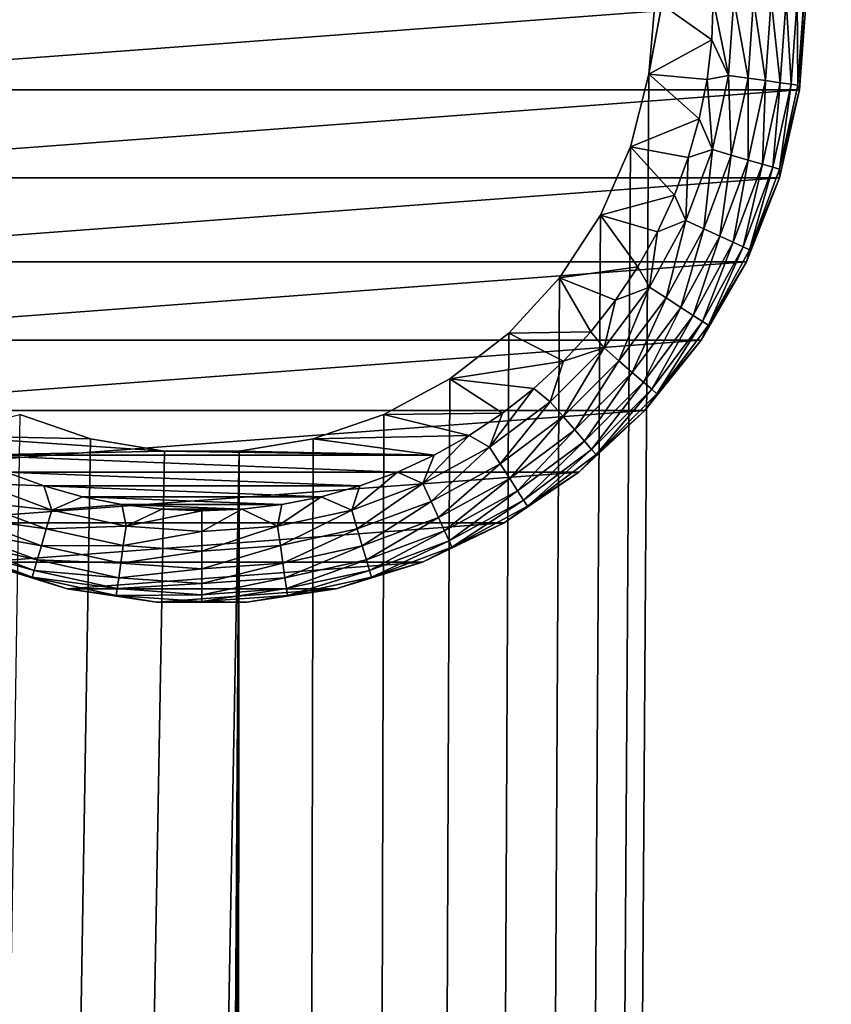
# Model space of a CAD drawing. Extents: x 0 to 500, y -78 to 1786.
# Tile 145 of 195: x 41 to 59, y 1649 to 1670. Entities that reach past the tile are written whole.
import ezdxf

# ---------------------------------------------------------------- set-up
doc = ezdxf.new("R2010")
doc.units = 0
doc.header["$LTSCALE"] = 52.148148
for name, color, linetype in [('114', 7, 'CONTINUOUS'), ('119', 7, 'CONTINUOUS'), ('120', 7, 'CONTINUOUS'), ('122', 7, 'CONTINUOUS'), ('128', 7, 'CONTINUOUS'), ('4', 7, 'CONTINUOUS'), ('6', 7, 'CONTINUOUS')]:
    doc.layers.add(name, color=color, linetype=linetype)

msp = doc.modelspace()

# ---------------------------------------------------------------- linework, layer by layer
at = {"layer": '114', "color": 7, "linetype": 'CONTINUOUS'}
for points in [[(54.617, 1668.595, 15), (54.75, 1670.2, 15), (54.617, 1668.595, 26), (54.617, 1668.595, 15)], [(54.75, 1670.2, 15), (54.75, 1670.2, 26), (54.617, 1668.595, 26), (54.75, 1670.2, 15)], [(54.222, 1667.034, 15), (54.617, 1668.595, 15), (54.222, 1667.034, 26), (54.222, 1667.034, 15)], [(54.222, 1667.034, 26), (54.617, 1668.595, 15), (54.617, 1668.595, 26), (54.222, 1667.034, 26)], [(53.575, 1665.56, 15), (54.222, 1667.034, 15), (53.575, 1665.56, 26), (53.575, 1665.56, 15)], [(53.575, 1665.56, 26), (54.222, 1667.034, 15), (54.222, 1667.034, 26), (53.575, 1665.56, 26)], [(52.694, 1664.211, 15), (53.575, 1665.56, 15), (52.694, 1664.211, 26), (52.694, 1664.211, 15)], [(52.694, 1664.211, 26), (53.575, 1665.56, 15), (53.575, 1665.56, 26), (52.694, 1664.211, 26)], [(51.603, 1663.027, 15), (52.694, 1664.211, 15), (51.603, 1663.027, 26), (51.603, 1663.027, 15)], [(51.603, 1663.027, 26), (52.694, 1664.211, 15), (52.694, 1664.211, 26), (51.603, 1663.027, 26)], [(50.333, 1662.038, 15), (51.603, 1663.027, 15), (50.333, 1662.038, 26), (50.333, 1662.038, 15)], [(50.333, 1662.038, 26), (51.603, 1663.027, 15), (51.603, 1663.027, 26), (50.333, 1662.038, 26)], [(48.916, 1661.271, 15), (50.333, 1662.038, 15), (48.916, 1661.271, 26), (48.916, 1661.271, 15)], [(48.916, 1661.271, 26), (50.333, 1662.038, 15), (50.333, 1662.038, 26), (48.916, 1661.271, 26)], [(41.083, 1661.271, 15), (42.606, 1660.748, 15), (41.083, 1661.271, 26), (41.083, 1661.271, 15)], [(41.083, 1661.271, 26), (42.606, 1660.748, 15), (42.606, 1660.748, 26), (41.083, 1661.271, 26)], [(47.394, 1660.748, 15), (48.916, 1661.271, 15), (47.394, 1660.748, 26), (47.394, 1660.748, 15)], [(47.394, 1660.748, 26), (48.916, 1661.271, 15), (48.916, 1661.271, 26), (47.394, 1660.748, 26)], [(42.606, 1660.748, 15), (44.195, 1660.483, 15), (42.606, 1660.748, 26), (42.606, 1660.748, 15)], [(42.606, 1660.748, 26), (44.195, 1660.483, 15), (44.195, 1660.483, 26), (42.606, 1660.748, 26)], [(45.805, 1660.483, 15), (47.394, 1660.748, 15), (45.805, 1660.483, 26), (45.805, 1660.483, 15)], [(45.805, 1660.483, 26), (47.394, 1660.748, 15), (47.394, 1660.748, 26), (45.805, 1660.483, 26)], [(44.195, 1660.483, 15), (45.805, 1660.483, 15), (44.195, 1660.483, 26), (44.195, 1660.483, 15)], [(44.195, 1660.483, 26), (45.805, 1660.483, 15), (45.805, 1660.483, 26), (44.195, 1660.483, 26)]]:
    msp.add_3dface(points, dxfattribs=at)
at = {"layer": '119', "color": 7, "linetype": 'CONTINUOUS'}
for points in [[(54.617, 1668.595, 26), (54.75, 1670.2, 26), (55.966, 1669.337, 26), (54.617, 1668.595, 26)], [(54.75, 1670.2, 26), (56, 1670.2, 26), (55.966, 1669.337, 26), (54.75, 1670.2, 26)], [(55.865, 1668.479, 26), (54.617, 1668.595, 26), (55.966, 1669.337, 26), (55.865, 1668.479, 26)], [(54.222, 1667.034, 26), (54.617, 1668.595, 26), (55.696, 1667.632, 26), (54.222, 1667.034, 26)], [(55.696, 1667.632, 26), (54.617, 1668.595, 26), (55.865, 1668.479, 26), (55.696, 1667.632, 26)], [(55.462, 1666.801, 26), (54.222, 1667.034, 26), (55.696, 1667.632, 26), (55.462, 1666.801, 26)], [(53.575, 1665.56, 26), (54.222, 1667.034, 26), (55.163, 1665.991, 26), (53.575, 1665.56, 26)], [(55.163, 1665.991, 26), (54.222, 1667.034, 26), (55.462, 1666.801, 26), (55.163, 1665.991, 26)], [(54.801, 1665.206, 26), (53.575, 1665.56, 26), (55.163, 1665.991, 26), (54.801, 1665.206, 26)], [(52.694, 1664.211, 26), (53.575, 1665.56, 26), (54.379, 1664.453, 26), (52.694, 1664.211, 26)], [(54.379, 1664.453, 26), (53.575, 1665.56, 26), (54.801, 1665.206, 26), (54.379, 1664.453, 26)], [(53.899, 1663.734, 26), (52.694, 1664.211, 26), (54.379, 1664.453, 26), (53.899, 1663.734, 26)], [(51.603, 1663.027, 26), (52.694, 1664.211, 26), (53.364, 1663.056, 26), (51.603, 1663.027, 26)], [(53.364, 1663.056, 26), (52.694, 1664.211, 26), (53.899, 1663.734, 26), (53.364, 1663.056, 26)], [(50.333, 1662.038, 26), (51.603, 1663.027, 26), (52.778, 1662.422, 26), (50.333, 1662.038, 26)], [(52.778, 1662.422, 26), (51.603, 1663.027, 26), (53.364, 1663.056, 26), (52.778, 1662.422, 26)], [(52.144, 1661.836, 26), (50.333, 1662.038, 26), (52.778, 1662.422, 26), (52.144, 1661.836, 26)], [(48.916, 1661.271, 26), (50.333, 1662.038, 26), (51.466, 1661.301, 26), (48.916, 1661.271, 26)], [(51.466, 1661.301, 26), (50.333, 1662.038, 26), (52.144, 1661.836, 26), (51.466, 1661.301, 26)], [(41.083, 1661.271, 26), (42.606, 1660.748, 26), (39.253, 1660.821, 26), (41.083, 1661.271, 26)], [(47.394, 1660.748, 26), (48.916, 1661.271, 26), (50.747, 1660.821, 26), (47.394, 1660.748, 26)], [(50.747, 1660.821, 26), (48.916, 1661.271, 26), (51.466, 1661.301, 26), (50.747, 1660.821, 26)], [(42.606, 1660.748, 26), (44.195, 1660.483, 26), (39.253, 1660.821, 26), (42.606, 1660.748, 26)], [(39.253, 1660.821, 26), (44.195, 1660.483, 26), (40.006, 1660.399, 26), (39.253, 1660.821, 26)], [(45.805, 1660.483, 26), (47.394, 1660.748, 26), (49.994, 1660.399, 26), (45.805, 1660.483, 26)], [(49.994, 1660.399, 26), (47.394, 1660.748, 26), (50.747, 1660.821, 26), (49.994, 1660.399, 26)], [(40.006, 1660.399, 26), (44.195, 1660.483, 26), (49.994, 1660.399, 26), (40.006, 1660.399, 26)], [(44.195, 1660.483, 26), (45.805, 1660.483, 26), (49.994, 1660.399, 26), (44.195, 1660.483, 26)], [(40.79, 1660.037, 26), (40.006, 1660.399, 26), (49.21, 1660.037, 26), (40.79, 1660.037, 26)], [(49.21, 1660.037, 26), (40.006, 1660.399, 26), (49.994, 1660.399, 26), (49.21, 1660.037, 26)], [(41.601, 1659.738, 26), (40.79, 1660.037, 26), (48.399, 1659.738, 26), (41.601, 1659.738, 26)], [(48.399, 1659.738, 26), (40.79, 1660.037, 26), (49.21, 1660.037, 26), (48.399, 1659.738, 26)], [(42.432, 1659.504, 26), (41.601, 1659.738, 26), (47.568, 1659.504, 26), (42.432, 1659.504, 26)], [(47.568, 1659.504, 26), (41.601, 1659.738, 26), (48.399, 1659.738, 26), (47.568, 1659.504, 26)], [(43.279, 1659.335, 26), (42.432, 1659.504, 26), (46.721, 1659.335, 26), (43.279, 1659.335, 26)], [(46.721, 1659.335, 26), (42.432, 1659.504, 26), (47.568, 1659.504, 26), (46.721, 1659.335, 26)], [(44.137, 1659.234, 26), (43.279, 1659.335, 26), (45.863, 1659.234, 26), (44.137, 1659.234, 26)], [(45.863, 1659.234, 26), (43.279, 1659.335, 26), (46.721, 1659.335, 26), (45.863, 1659.234, 26)], [(45, 1659.2, 26), (44.137, 1659.234, 26), (45.863, 1659.234, 26), (45, 1659.2, 26)]]:
    msp.add_3dface(points, dxfattribs=at)
at = {"layer": '120', "color": 7, "linetype": 'CONTINUOUS'}
for points in [[(32.145, 1668.262, 76), (58, 1670.2, 76), (32, 1670.2, 76), (32.145, 1668.262, 76)], [(57.855, 1668.262, 76), (58, 1670.2, 76), (32.145, 1668.262, 76), (57.855, 1668.262, 76)], [(32.578, 1666.368, 76), (57.855, 1668.262, 76), (32.145, 1668.262, 76), (32.578, 1666.368, 76)], [(57.422, 1666.368, 76), (57.855, 1668.262, 76), (32.578, 1666.368, 76), (57.422, 1666.368, 76)], [(33.287, 1664.56, 76), (57.422, 1666.368, 76), (32.578, 1666.368, 76), (33.287, 1664.56, 76)], [(56.713, 1664.56, 76), (57.422, 1666.368, 76), (33.287, 1664.56, 76), (56.713, 1664.56, 76)], [(34.259, 1662.877, 76), (56.713, 1664.56, 76), (33.287, 1664.56, 76), (34.259, 1662.877, 76)], [(55.741, 1662.877, 76), (56.713, 1664.56, 76), (34.259, 1662.877, 76), (55.741, 1662.877, 76)], [(35.47, 1661.358, 76), (55.741, 1662.877, 76), (34.259, 1662.877, 76), (35.47, 1661.358, 76)], [(54.53, 1661.358, 76), (55.741, 1662.877, 76), (35.47, 1661.358, 76), (54.53, 1661.358, 76)], [(36.895, 1660.036, 76), (54.53, 1661.358, 76), (35.47, 1661.358, 76), (36.895, 1660.036, 76)], [(53.105, 1660.036, 76), (54.53, 1661.358, 76), (36.895, 1660.036, 76), (53.105, 1660.036, 76)], [(38.5, 1658.942, 76), (53.105, 1660.036, 76), (36.895, 1660.036, 76), (38.5, 1658.942, 76)], [(51.5, 1658.942, 76), (53.105, 1660.036, 76), (38.5, 1658.942, 76), (51.5, 1658.942, 76)], [(40.251, 1658.099, 76), (51.5, 1658.942, 76), (38.5, 1658.942, 76), (40.251, 1658.099, 76)], [(49.749, 1658.099, 76), (51.5, 1658.942, 76), (40.251, 1658.099, 76), (49.749, 1658.099, 76)], [(42.107, 1657.526, 76), (49.749, 1658.099, 76), (40.251, 1658.099, 76), (42.107, 1657.526, 76)], [(47.893, 1657.526, 76), (49.749, 1658.099, 76), (42.107, 1657.526, 76), (47.893, 1657.526, 76)], [(44.029, 1657.236, 76), (47.893, 1657.526, 76), (42.107, 1657.526, 76), (44.029, 1657.236, 76)], [(45.971, 1657.236, 76), (47.893, 1657.526, 76), (44.029, 1657.236, 76), (45.971, 1657.236, 76)]]:
    msp.add_3dface(points, dxfattribs=at)
at = {"layer": '122', "color": 7, "linetype": 'CONTINUOUS'}
for points in [[(58, 1670.2, 76), (57.855, 1668.262, 76), (58, 1670.2, 28), (58, 1670.2, 76)], [(58, 1670.2, 28), (57.855, 1668.262, 76), (57.855, 1668.262, 28), (58, 1670.2, 28)], [(57.855, 1668.262, 76), (57.422, 1666.368, 76), (57.855, 1668.262, 28), (57.855, 1668.262, 76)], [(57.855, 1668.262, 28), (57.422, 1666.368, 76), (57.422, 1666.368, 28), (57.855, 1668.262, 28)], [(57.422, 1666.368, 76), (56.713, 1664.56, 76), (57.422, 1666.368, 28), (57.422, 1666.368, 76)], [(57.422, 1666.368, 28), (56.713, 1664.56, 76), (56.713, 1664.56, 28), (57.422, 1666.368, 28)], [(56.713, 1664.56, 76), (55.741, 1662.877, 76), (56.713, 1664.56, 28), (56.713, 1664.56, 76)], [(56.713, 1664.56, 28), (55.741, 1662.877, 76), (55.741, 1662.877, 28), (56.713, 1664.56, 28)], [(55.741, 1662.877, 76), (54.53, 1661.358, 76), (55.741, 1662.877, 28), (55.741, 1662.877, 76)], [(55.741, 1662.877, 28), (54.53, 1661.358, 76), (54.53, 1661.358, 28), (55.741, 1662.877, 28)], [(54.53, 1661.358, 76), (53.105, 1660.036, 76), (54.53, 1661.358, 28), (54.53, 1661.358, 76)], [(54.53, 1661.358, 28), (53.105, 1660.036, 76), (53.105, 1660.036, 28), (54.53, 1661.358, 28)], [(53.105, 1660.036, 76), (51.5, 1658.942, 76), (53.105, 1660.036, 28), (53.105, 1660.036, 76)], [(53.105, 1660.036, 28), (51.5, 1658.942, 76), (51.5, 1658.942, 28), (53.105, 1660.036, 28)], [(51.5, 1658.942, 76), (49.749, 1658.099, 76), (51.5, 1658.942, 28), (51.5, 1658.942, 76)], [(51.5, 1658.942, 28), (49.749, 1658.099, 76), (49.749, 1658.099, 28), (51.5, 1658.942, 28)], [(42.107, 1657.526, 76), (40.251, 1658.099, 76), (42.107, 1657.526, 28), (42.107, 1657.526, 76)], [(42.107, 1657.526, 28), (40.251, 1658.099, 76), (40.251, 1658.099, 28), (42.107, 1657.526, 28)], [(49.749, 1658.099, 76), (47.893, 1657.526, 76), (49.749, 1658.099, 28), (49.749, 1658.099, 76)], [(49.749, 1658.099, 28), (47.893, 1657.526, 76), (47.893, 1657.526, 28), (49.749, 1658.099, 28)], [(44.029, 1657.236, 76), (42.107, 1657.526, 76), (44.029, 1657.236, 28), (44.029, 1657.236, 76)], [(44.029, 1657.236, 28), (42.107, 1657.526, 76), (42.107, 1657.526, 28), (44.029, 1657.236, 28)], [(47.893, 1657.526, 76), (45.971, 1657.236, 76), (47.893, 1657.526, 28), (47.893, 1657.526, 76)], [(47.893, 1657.526, 28), (45.971, 1657.236, 76), (45.971, 1657.236, 28), (47.893, 1657.526, 28)], [(45.971, 1657.236, 76), (44.029, 1657.236, 76), (45.971, 1657.236, 28), (45.971, 1657.236, 76)], [(45.971, 1657.236, 28), (44.029, 1657.236, 76), (44.029, 1657.236, 28), (45.971, 1657.236, 28)]]:
    msp.add_3dface(points, dxfattribs=at)
at = {"layer": '128', "color": 7, "linetype": 'CONTINUOUS'}
for points in [[(55.966, 1669.337, 26), (56, 1670.2, 26), (56.329, 1668.571, 26.05), (55.966, 1669.337, 26)], [(56.329, 1668.571, 26.05), (56, 1670.2, 26), (56.445, 1670.2, 26.05), (56.329, 1668.571, 26.05)], [(56.329, 1668.571, 26.05), (56.445, 1670.2, 26.05), (56.747, 1668.511, 26.198), (56.329, 1668.571, 26.05)], [(56.747, 1668.511, 26.198), (56.445, 1670.2, 26.05), (56.868, 1670.2, 26.198), (56.747, 1668.511, 26.198)], [(56.747, 1668.511, 26.198), (56.868, 1670.2, 26.198), (57.123, 1668.457, 26.437), (56.747, 1668.511, 26.198)], [(57.123, 1668.457, 26.437), (56.868, 1670.2, 26.198), (57.248, 1670.2, 26.437), (57.123, 1668.457, 26.437)], [(57.123, 1668.457, 26.437), (57.248, 1670.2, 26.437), (57.437, 1668.412, 26.754), (57.123, 1668.457, 26.437)], [(57.437, 1668.412, 26.754), (57.248, 1670.2, 26.437), (57.565, 1670.2, 26.754), (57.437, 1668.412, 26.754)], [(57.437, 1668.412, 26.754), (57.565, 1670.2, 26.754), (57.672, 1668.378, 27.134), (57.437, 1668.412, 26.754)], [(57.672, 1668.378, 27.134), (57.565, 1670.2, 26.754), (57.803, 1670.2, 27.134), (57.672, 1668.378, 27.134)], [(57.672, 1668.378, 27.134), (57.803, 1670.2, 27.134), (57.819, 1668.357, 27.557), (57.672, 1668.378, 27.134)], [(57.819, 1668.357, 27.557), (57.803, 1670.2, 27.134), (57.95, 1670.2, 27.557), (57.819, 1668.357, 27.557)], [(57.855, 1668.262, 28), (57.819, 1668.357, 27.557), (57.95, 1670.2, 27.557), (57.855, 1668.262, 28)], [(58, 1670.2, 28), (57.855, 1668.262, 28), (57.95, 1670.2, 27.557), (58, 1670.2, 28)], [(55.865, 1668.479, 26), (55.966, 1669.337, 26), (56.329, 1668.571, 26.05), (55.865, 1668.479, 26)], [(55.696, 1667.632, 26), (55.865, 1668.479, 26), (55.981, 1666.976, 26.05), (55.696, 1667.632, 26)], [(55.981, 1666.976, 26.05), (55.865, 1668.479, 26), (56.329, 1668.571, 26.05), (55.981, 1666.976, 26.05)], [(55.981, 1666.976, 26.05), (56.329, 1668.571, 26.05), (56.387, 1666.856, 26.198), (55.981, 1666.976, 26.05)], [(56.387, 1666.856, 26.198), (56.329, 1668.571, 26.05), (56.747, 1668.511, 26.198), (56.387, 1666.856, 26.198)], [(56.387, 1666.856, 26.198), (56.747, 1668.511, 26.198), (56.752, 1666.749, 26.437), (56.387, 1666.856, 26.198)], [(56.752, 1666.749, 26.437), (56.747, 1668.511, 26.198), (57.123, 1668.457, 26.437), (56.752, 1666.749, 26.437)], [(56.752, 1666.749, 26.437), (57.123, 1668.457, 26.437), (57.056, 1666.66, 26.754), (56.752, 1666.749, 26.437)], [(57.056, 1666.66, 26.754), (57.123, 1668.457, 26.437), (57.437, 1668.412, 26.754), (57.056, 1666.66, 26.754)], [(57.056, 1666.66, 26.754), (57.437, 1668.412, 26.754), (57.284, 1666.593, 27.134), (57.056, 1666.66, 26.754)], [(57.284, 1666.593, 27.134), (57.437, 1668.412, 26.754), (57.672, 1668.378, 27.134), (57.284, 1666.593, 27.134)], [(57.284, 1666.593, 27.134), (57.672, 1668.378, 27.134), (57.426, 1666.551, 27.557), (57.284, 1666.593, 27.134)], [(57.855, 1668.262, 28), (57.422, 1666.368, 28), (57.426, 1666.551, 27.557), (57.855, 1668.262, 28)], [(57.426, 1666.551, 27.557), (57.672, 1668.378, 27.134), (57.819, 1668.357, 27.557), (57.426, 1666.551, 27.557)], [(57.855, 1668.262, 28), (57.426, 1666.551, 27.557), (57.819, 1668.357, 27.557), (57.855, 1668.262, 28)], [(55.462, 1666.801, 26), (55.696, 1667.632, 26), (55.981, 1666.976, 26.05), (55.462, 1666.801, 26)], [(55.411, 1665.446, 26.05), (55.462, 1666.801, 26), (55.981, 1666.976, 26.05), (55.411, 1665.446, 26.05)], [(55.411, 1665.446, 26.05), (55.981, 1666.976, 26.05), (55.796, 1665.27, 26.198), (55.411, 1665.446, 26.05)], [(55.796, 1665.27, 26.198), (55.981, 1666.976, 26.05), (56.387, 1666.856, 26.198), (55.796, 1665.27, 26.198)], [(55.163, 1665.991, 26), (55.462, 1666.801, 26), (55.411, 1665.446, 26.05), (55.163, 1665.991, 26)], [(55.796, 1665.27, 26.198), (56.387, 1666.856, 26.198), (56.141, 1665.112, 26.437), (55.796, 1665.27, 26.198)], [(56.141, 1665.112, 26.437), (56.387, 1666.856, 26.198), (56.752, 1666.749, 26.437), (56.141, 1665.112, 26.437)], [(56.141, 1665.112, 26.437), (56.752, 1666.749, 26.437), (56.429, 1664.981, 26.754), (56.141, 1665.112, 26.437)], [(56.429, 1664.981, 26.754), (56.752, 1666.749, 26.437), (57.056, 1666.66, 26.754), (56.429, 1664.981, 26.754)], [(56.429, 1664.981, 26.754), (57.056, 1666.66, 26.754), (56.646, 1664.882, 27.134), (56.429, 1664.981, 26.754)], [(56.646, 1664.882, 27.134), (57.056, 1666.66, 26.754), (57.284, 1666.593, 27.134), (56.646, 1664.882, 27.134)], [(56.646, 1664.882, 27.134), (57.284, 1666.593, 27.134), (56.78, 1664.82, 27.557), (56.646, 1664.882, 27.134)], [(56.78, 1664.82, 27.557), (57.284, 1666.593, 27.134), (57.426, 1666.551, 27.557), (56.78, 1664.82, 27.557)], [(57.422, 1666.368, 28), (56.78, 1664.82, 27.557), (57.426, 1666.551, 27.557), (57.422, 1666.368, 28)], [(57.422, 1666.368, 28), (56.713, 1664.56, 28), (56.78, 1664.82, 27.557), (57.422, 1666.368, 28)], [(54.801, 1665.206, 26), (55.163, 1665.991, 26), (55.411, 1665.446, 26.05), (54.801, 1665.206, 26)], [(54.628, 1664.012, 26.05), (54.801, 1665.206, 26), (55.411, 1665.446, 26.05), (54.628, 1664.012, 26.05)], [(54.628, 1664.012, 26.05), (55.411, 1665.446, 26.05), (54.984, 1663.784, 26.198), (54.628, 1664.012, 26.05)], [(54.984, 1663.784, 26.198), (55.411, 1665.446, 26.05), (55.796, 1665.27, 26.198), (54.984, 1663.784, 26.198)], [(54.379, 1664.453, 26), (54.801, 1665.206, 26), (54.628, 1664.012, 26.05), (54.379, 1664.453, 26)], [(54.984, 1663.784, 26.198), (55.796, 1665.27, 26.198), (55.303, 1663.578, 26.437), (54.984, 1663.784, 26.198)], [(55.303, 1663.578, 26.437), (55.796, 1665.27, 26.198), (56.141, 1665.112, 26.437), (55.303, 1663.578, 26.437)], [(55.303, 1663.578, 26.437), (56.141, 1665.112, 26.437), (55.57, 1663.407, 26.754), (55.303, 1663.578, 26.437)], [(55.57, 1663.407, 26.754), (56.141, 1665.112, 26.437), (56.429, 1664.981, 26.754), (55.57, 1663.407, 26.754)], [(55.57, 1663.407, 26.754), (56.429, 1664.981, 26.754), (55.77, 1663.278, 27.134), (55.57, 1663.407, 26.754)], [(55.77, 1663.278, 27.134), (56.429, 1664.981, 26.754), (56.646, 1664.882, 27.134), (55.77, 1663.278, 27.134)], [(55.77, 1663.278, 27.134), (56.646, 1664.882, 27.134), (55.895, 1663.199, 27.557), (55.77, 1663.278, 27.134)], [(55.895, 1663.199, 27.557), (56.646, 1664.882, 27.134), (56.78, 1664.82, 27.557), (55.895, 1663.199, 27.557)], [(56.713, 1664.56, 28), (55.895, 1663.199, 27.557), (56.78, 1664.82, 27.557), (56.713, 1664.56, 28)], [(53.899, 1663.734, 26), (54.379, 1664.453, 26), (54.628, 1664.012, 26.05), (53.899, 1663.734, 26)], [(56.713, 1664.56, 28), (55.741, 1662.877, 28), (55.895, 1663.199, 27.557), (56.713, 1664.56, 28)], [(53.65, 1662.705, 26.05), (53.899, 1663.734, 26), (54.628, 1664.012, 26.05), (53.65, 1662.705, 26.05)], [(53.65, 1662.705, 26.05), (54.628, 1664.012, 26.05), (53.969, 1662.428, 26.198), (53.65, 1662.705, 26.05)], [(53.969, 1662.428, 26.198), (54.628, 1664.012, 26.05), (54.984, 1663.784, 26.198), (53.969, 1662.428, 26.198)], [(53.364, 1663.056, 26), (53.899, 1663.734, 26), (53.65, 1662.705, 26.05), (53.364, 1663.056, 26)], [(53.969, 1662.428, 26.198), (54.984, 1663.784, 26.198), (54.256, 1662.179, 26.437), (53.969, 1662.428, 26.198)], [(54.256, 1662.179, 26.437), (54.984, 1663.784, 26.198), (55.303, 1663.578, 26.437), (54.256, 1662.179, 26.437)], [(54.256, 1662.179, 26.437), (55.303, 1663.578, 26.437), (54.496, 1661.972, 26.754), (54.256, 1662.179, 26.437)], [(54.496, 1661.972, 26.754), (55.303, 1663.578, 26.437), (55.57, 1663.407, 26.754), (54.496, 1661.972, 26.754)], [(54.496, 1661.972, 26.754), (55.57, 1663.407, 26.754), (54.676, 1661.816, 27.134), (54.496, 1661.972, 26.754)], [(54.676, 1661.816, 27.134), (55.57, 1663.407, 26.754), (55.77, 1663.278, 27.134), (54.676, 1661.816, 27.134)], [(54.676, 1661.816, 27.134), (55.77, 1663.278, 27.134), (54.787, 1661.719, 27.557), (54.676, 1661.816, 27.134)], [(54.787, 1661.719, 27.557), (55.77, 1663.278, 27.134), (55.895, 1663.199, 27.557), (54.787, 1661.719, 27.557)], [(55.741, 1662.877, 28), (54.787, 1661.719, 27.557), (55.895, 1663.199, 27.557), (55.741, 1662.877, 28)], [(52.778, 1662.422, 26), (53.364, 1663.056, 26), (53.65, 1662.705, 26.05), (52.778, 1662.422, 26)], [(55.741, 1662.877, 28), (54.53, 1661.358, 28), (54.787, 1661.719, 27.557), (55.741, 1662.877, 28)], [(52.495, 1661.55, 26.05), (52.778, 1662.422, 26), (53.65, 1662.705, 26.05), (52.495, 1661.55, 26.05)], [(52.495, 1661.55, 26.05), (53.65, 1662.705, 26.05), (52.772, 1661.231, 26.198), (52.495, 1661.55, 26.05)], [(52.772, 1661.231, 26.198), (53.65, 1662.705, 26.05), (53.969, 1662.428, 26.198), (52.772, 1661.231, 26.198)], [(52.144, 1661.836, 26), (52.778, 1662.422, 26), (52.495, 1661.55, 26.05), (52.144, 1661.836, 26)], [(52.772, 1661.231, 26.198), (53.969, 1662.428, 26.198), (53.021, 1660.944, 26.437), (52.772, 1661.231, 26.198)], [(53.021, 1660.944, 26.437), (53.969, 1662.428, 26.198), (54.256, 1662.179, 26.437), (53.021, 1660.944, 26.437)], [(53.021, 1660.944, 26.437), (54.256, 1662.179, 26.437), (53.228, 1660.704, 26.754), (53.021, 1660.944, 26.437)], [(53.228, 1660.704, 26.754), (54.256, 1662.179, 26.437), (54.496, 1661.972, 26.754), (53.228, 1660.704, 26.754)], [(53.228, 1660.704, 26.754), (54.496, 1661.972, 26.754), (53.384, 1660.524, 27.134), (53.228, 1660.704, 26.754)], [(53.384, 1660.524, 27.134), (54.496, 1661.972, 26.754), (54.676, 1661.816, 27.134), (53.384, 1660.524, 27.134)], [(51.466, 1661.301, 26), (52.144, 1661.836, 26), (51.188, 1660.572, 26.05), (51.466, 1661.301, 26)], [(51.188, 1660.572, 26.05), (52.144, 1661.836, 26), (52.495, 1661.55, 26.05), (51.188, 1660.572, 26.05)], [(53.384, 1660.524, 27.134), (54.676, 1661.816, 27.134), (53.481, 1660.413, 27.557), (53.384, 1660.524, 27.134)], [(53.481, 1660.413, 27.557), (54.676, 1661.816, 27.134), (54.787, 1661.719, 27.557), (53.481, 1660.413, 27.557)], [(54.53, 1661.358, 28), (53.481, 1660.413, 27.557), (54.787, 1661.719, 27.557), (54.53, 1661.358, 28)], [(51.188, 1660.572, 26.05), (52.495, 1661.55, 26.05), (51.416, 1660.216, 26.198), (51.188, 1660.572, 26.05)], [(51.416, 1660.216, 26.198), (52.495, 1661.55, 26.05), (52.772, 1661.231, 26.198), (51.416, 1660.216, 26.198)], [(50.747, 1660.821, 26), (51.466, 1661.301, 26), (51.188, 1660.572, 26.05), (50.747, 1660.821, 26)], [(54.53, 1661.358, 28), (53.105, 1660.036, 28), (53.481, 1660.413, 27.557), (54.53, 1661.358, 28)], [(51.416, 1660.216, 26.198), (52.772, 1661.231, 26.198), (51.622, 1659.897, 26.437), (51.416, 1660.216, 26.198)], [(51.622, 1659.897, 26.437), (52.772, 1661.231, 26.198), (53.021, 1660.944, 26.437), (51.622, 1659.897, 26.437)], [(51.622, 1659.897, 26.437), (53.021, 1660.944, 26.437), (51.793, 1659.63, 26.754), (51.622, 1659.897, 26.437)], [(51.793, 1659.63, 26.754), (53.021, 1660.944, 26.437), (53.228, 1660.704, 26.754), (51.793, 1659.63, 26.754)], [(49.994, 1660.399, 26), (50.747, 1660.821, 26), (49.754, 1659.789, 26.05), (49.994, 1660.399, 26)], [(49.754, 1659.789, 26.05), (50.747, 1660.821, 26), (51.188, 1660.572, 26.05), (49.754, 1659.789, 26.05)], [(51.793, 1659.63, 26.754), (53.228, 1660.704, 26.754), (51.922, 1659.43, 27.134), (51.793, 1659.63, 26.754)], [(51.922, 1659.43, 27.134), (53.228, 1660.704, 26.754), (53.384, 1660.524, 27.134), (51.922, 1659.43, 27.134)], [(49.754, 1659.789, 26.05), (51.188, 1660.572, 26.05), (49.93, 1659.404, 26.198), (49.754, 1659.789, 26.05)], [(49.93, 1659.404, 26.198), (51.188, 1660.572, 26.05), (51.416, 1660.216, 26.198), (49.93, 1659.404, 26.198)], [(51.922, 1659.43, 27.134), (53.384, 1660.524, 27.134), (52.001, 1659.305, 27.557), (51.922, 1659.43, 27.134)], [(52.001, 1659.305, 27.557), (53.384, 1660.524, 27.134), (53.481, 1660.413, 27.557), (52.001, 1659.305, 27.557)], [(53.105, 1660.036, 28), (52.001, 1659.305, 27.557), (53.481, 1660.413, 27.557), (53.105, 1660.036, 28)], [(49.21, 1660.037, 26), (49.994, 1660.399, 26), (49.754, 1659.789, 26.05), (49.21, 1660.037, 26)], [(49.93, 1659.404, 26.198), (51.416, 1660.216, 26.198), (50.088, 1659.059, 26.437), (49.93, 1659.404, 26.198)], [(50.088, 1659.059, 26.437), (51.416, 1660.216, 26.198), (51.622, 1659.897, 26.437), (50.088, 1659.059, 26.437)], [(40.79, 1660.037, 26), (41.601, 1659.738, 26), (40.246, 1659.789, 26.05), (40.79, 1660.037, 26)], [(48.399, 1659.738, 26), (49.21, 1660.037, 26), (48.224, 1659.219, 26.05), (48.399, 1659.738, 26)], [(48.224, 1659.219, 26.05), (49.21, 1660.037, 26), (49.754, 1659.789, 26.05), (48.224, 1659.219, 26.05)], [(53.105, 1660.036, 28), (51.5, 1658.942, 28), (52.001, 1659.305, 27.557), (53.105, 1660.036, 28)], [(40.246, 1659.789, 26.05), (41.776, 1659.219, 26.05), (40.07, 1659.404, 26.198), (40.246, 1659.789, 26.05)], [(40.246, 1659.789, 26.05), (41.601, 1659.738, 26), (41.776, 1659.219, 26.05), (40.246, 1659.789, 26.05)], [(48.224, 1659.219, 26.05), (49.754, 1659.789, 26.05), (48.344, 1658.813, 26.198), (48.224, 1659.219, 26.05)], [(48.344, 1658.813, 26.198), (49.754, 1659.789, 26.05), (49.93, 1659.404, 26.198), (48.344, 1658.813, 26.198)], [(50.088, 1659.059, 26.437), (51.622, 1659.897, 26.437), (50.219, 1658.771, 26.754), (50.088, 1659.059, 26.437)], [(50.219, 1658.771, 26.754), (51.622, 1659.897, 26.437), (51.793, 1659.63, 26.754), (50.219, 1658.771, 26.754)], [(41.601, 1659.738, 26), (42.432, 1659.504, 26), (41.776, 1659.219, 26.05), (41.601, 1659.738, 26)], [(47.568, 1659.504, 26), (48.399, 1659.738, 26), (48.224, 1659.219, 26.05), (47.568, 1659.504, 26)], [(50.219, 1658.771, 26.754), (51.793, 1659.63, 26.754), (50.318, 1658.554, 27.134), (50.219, 1658.771, 26.754)], [(50.318, 1658.554, 27.134), (51.793, 1659.63, 26.754), (51.922, 1659.43, 27.134), (50.318, 1658.554, 27.134)], [(40.07, 1659.404, 26.198), (41.656, 1658.813, 26.198), (39.912, 1659.059, 26.437), (40.07, 1659.404, 26.198)], [(40.07, 1659.404, 26.198), (41.776, 1659.219, 26.05), (41.656, 1658.813, 26.198), (40.07, 1659.404, 26.198)], [(42.432, 1659.504, 26), (43.279, 1659.335, 26), (41.776, 1659.219, 26.05), (42.432, 1659.504, 26)], [(46.721, 1659.335, 26), (47.568, 1659.504, 26), (46.629, 1658.871, 26.05), (46.721, 1659.335, 26)], [(46.629, 1658.871, 26.05), (47.568, 1659.504, 26), (48.224, 1659.219, 26.05), (46.629, 1658.871, 26.05)], [(48.344, 1658.813, 26.198), (49.93, 1659.404, 26.198), (48.451, 1658.448, 26.437), (48.344, 1658.813, 26.198)], [(48.451, 1658.448, 26.437), (49.93, 1659.404, 26.198), (50.088, 1659.059, 26.437), (48.451, 1658.448, 26.437)], [(50.318, 1658.554, 27.134), (51.922, 1659.43, 27.134), (50.38, 1658.42, 27.557), (50.318, 1658.554, 27.134)], [(50.38, 1658.42, 27.557), (51.922, 1659.43, 27.134), (52.001, 1659.305, 27.557), (50.38, 1658.42, 27.557)], [(41.776, 1659.219, 26.05), (43.371, 1658.871, 26.05), (41.656, 1658.813, 26.198), (41.776, 1659.219, 26.05)], [(41.776, 1659.219, 26.05), (43.279, 1659.335, 26), (43.371, 1658.871, 26.05), (41.776, 1659.219, 26.05)], [(43.279, 1659.335, 26), (44.137, 1659.234, 26), (43.371, 1658.871, 26.05), (43.279, 1659.335, 26)], [(44.137, 1659.234, 26), (45, 1659.2, 26), (43.371, 1658.871, 26.05), (44.137, 1659.234, 26)], [(43.371, 1658.871, 26.05), (45, 1659.2, 26), (45, 1658.755, 26.05), (43.371, 1658.871, 26.05)], [(45, 1659.2, 26), (45.863, 1659.234, 26), (45, 1658.755, 26.05), (45, 1659.2, 26)], [(45, 1658.755, 26.05), (45.863, 1659.234, 26), (46.629, 1658.871, 26.05), (45, 1658.755, 26.05)], [(45.863, 1659.234, 26), (46.721, 1659.335, 26), (46.629, 1658.871, 26.05), (45.863, 1659.234, 26)], [(46.629, 1658.871, 26.05), (48.224, 1659.219, 26.05), (46.689, 1658.453, 26.198), (46.629, 1658.871, 26.05)], [(46.689, 1658.453, 26.198), (48.224, 1659.219, 26.05), (48.344, 1658.813, 26.198), (46.689, 1658.453, 26.198)], [(51.5, 1658.942, 28), (50.38, 1658.42, 27.557), (52.001, 1659.305, 27.557), (51.5, 1658.942, 28)], [(39.912, 1659.059, 26.437), (41.549, 1658.448, 26.437), (39.781, 1658.771, 26.754), (39.912, 1659.059, 26.437)], [(39.912, 1659.059, 26.437), (41.656, 1658.813, 26.198), (41.549, 1658.448, 26.437), (39.912, 1659.059, 26.437)], [(48.451, 1658.448, 26.437), (50.088, 1659.059, 26.437), (48.54, 1658.144, 26.754), (48.451, 1658.448, 26.437)], [(48.54, 1658.144, 26.754), (50.088, 1659.059, 26.437), (50.219, 1658.771, 26.754), (48.54, 1658.144, 26.754)], [(51.5, 1658.942, 28), (49.749, 1658.099, 28), (50.38, 1658.42, 27.557), (51.5, 1658.942, 28)], [(39.781, 1658.771, 26.754), (41.46, 1658.144, 26.754), (39.682, 1658.554, 27.134), (39.781, 1658.771, 26.754)], [(39.781, 1658.771, 26.754), (41.549, 1658.448, 26.437), (41.46, 1658.144, 26.754), (39.781, 1658.771, 26.754)], [(41.656, 1658.813, 26.198), (43.311, 1658.453, 26.198), (41.549, 1658.448, 26.437), (41.656, 1658.813, 26.198)], [(41.656, 1658.813, 26.198), (43.371, 1658.871, 26.05), (43.311, 1658.453, 26.198), (41.656, 1658.813, 26.198)], [(43.371, 1658.871, 26.05), (45, 1658.755, 26.05), (43.311, 1658.453, 26.198), (43.371, 1658.871, 26.05)], [(43.311, 1658.453, 26.198), (45, 1658.755, 26.05), (45, 1658.332, 26.198), (43.311, 1658.453, 26.198)], [(45, 1658.755, 26.05), (46.629, 1658.871, 26.05), (45, 1658.332, 26.198), (45, 1658.755, 26.05)], [(45, 1658.332, 26.198), (46.629, 1658.871, 26.05), (46.689, 1658.453, 26.198), (45, 1658.332, 26.198)], [(46.689, 1658.453, 26.198), (48.344, 1658.813, 26.198), (46.743, 1658.077, 26.437), (46.689, 1658.453, 26.198)], [(46.743, 1658.077, 26.437), (48.344, 1658.813, 26.198), (48.451, 1658.448, 26.437), (46.743, 1658.077, 26.437)], [(48.54, 1658.144, 26.754), (50.219, 1658.771, 26.754), (48.607, 1657.916, 27.134), (48.54, 1658.144, 26.754)], [(48.607, 1657.916, 27.134), (50.219, 1658.771, 26.754), (50.318, 1658.554, 27.134), (48.607, 1657.916, 27.134)], [(39.682, 1658.554, 27.134), (41.393, 1657.916, 27.134), (39.62, 1658.42, 27.557), (39.682, 1658.554, 27.134)], [(39.682, 1658.554, 27.134), (41.46, 1658.144, 26.754), (41.393, 1657.916, 27.134), (39.682, 1658.554, 27.134)], [(48.607, 1657.916, 27.134), (50.318, 1658.554, 27.134), (48.649, 1657.774, 27.557), (48.607, 1657.916, 27.134)], [(48.649, 1657.774, 27.557), (50.318, 1658.554, 27.134), (50.38, 1658.42, 27.557), (48.649, 1657.774, 27.557)], [(40.251, 1658.099, 28), (39.62, 1658.42, 27.557), (41.351, 1657.774, 27.557), (40.251, 1658.099, 28)], [(39.62, 1658.42, 27.557), (41.393, 1657.916, 27.134), (41.351, 1657.774, 27.557), (39.62, 1658.42, 27.557)], [(41.549, 1658.448, 26.437), (43.257, 1658.077, 26.437), (41.46, 1658.144, 26.754), (41.549, 1658.448, 26.437)], [(41.549, 1658.448, 26.437), (43.311, 1658.453, 26.198), (43.257, 1658.077, 26.437), (41.549, 1658.448, 26.437)], [(43.311, 1658.453, 26.198), (45, 1658.332, 26.198), (43.257, 1658.077, 26.437), (43.311, 1658.453, 26.198)], [(43.257, 1658.077, 26.437), (45, 1658.332, 26.198), (45, 1657.952, 26.437), (43.257, 1658.077, 26.437)], [(45, 1658.332, 26.198), (46.689, 1658.453, 26.198), (45, 1657.952, 26.437), (45, 1658.332, 26.198)], [(45, 1657.952, 26.437), (46.689, 1658.453, 26.198), (46.743, 1658.077, 26.437), (45, 1657.952, 26.437)], [(46.743, 1658.077, 26.437), (48.451, 1658.448, 26.437), (46.788, 1657.763, 26.754), (46.743, 1658.077, 26.437)], [(46.788, 1657.763, 26.754), (48.451, 1658.448, 26.437), (48.54, 1658.144, 26.754), (46.788, 1657.763, 26.754)], [(49.749, 1658.099, 28), (48.649, 1657.774, 27.557), (50.38, 1658.42, 27.557), (49.749, 1658.099, 28)], [(42.107, 1657.526, 28), (40.251, 1658.099, 28), (41.351, 1657.774, 27.557), (42.107, 1657.526, 28)], [(41.46, 1658.144, 26.754), (43.212, 1657.763, 26.754), (41.393, 1657.916, 27.134), (41.46, 1658.144, 26.754)], [(41.46, 1658.144, 26.754), (43.257, 1658.077, 26.437), (43.212, 1657.763, 26.754), (41.46, 1658.144, 26.754)], [(43.257, 1658.077, 26.437), (45, 1657.952, 26.437), (43.212, 1657.763, 26.754), (43.257, 1658.077, 26.437)], [(45, 1657.952, 26.437), (46.743, 1658.077, 26.437), (45, 1657.635, 26.754), (45, 1657.952, 26.437)], [(45, 1657.635, 26.754), (46.743, 1658.077, 26.437), (46.788, 1657.763, 26.754), (45, 1657.635, 26.754)], [(46.788, 1657.763, 26.754), (48.54, 1658.144, 26.754), (46.822, 1657.528, 27.134), (46.788, 1657.763, 26.754)], [(46.822, 1657.528, 27.134), (48.54, 1658.144, 26.754), (48.607, 1657.916, 27.134), (46.822, 1657.528, 27.134)], [(49.749, 1658.099, 28), (47.893, 1657.526, 28), (48.649, 1657.774, 27.557), (49.749, 1658.099, 28)], [(41.393, 1657.916, 27.134), (43.178, 1657.528, 27.134), (41.351, 1657.774, 27.557), (41.393, 1657.916, 27.134)], [(41.393, 1657.916, 27.134), (43.212, 1657.763, 26.754), (43.178, 1657.528, 27.134), (41.393, 1657.916, 27.134)], [(43.212, 1657.763, 26.754), (45, 1657.952, 26.437), (45, 1657.635, 26.754), (43.212, 1657.763, 26.754)], [(46.822, 1657.528, 27.134), (48.607, 1657.916, 27.134), (46.843, 1657.381, 27.557), (46.822, 1657.528, 27.134)], [(46.843, 1657.381, 27.557), (48.607, 1657.916, 27.134), (48.649, 1657.774, 27.557), (46.843, 1657.381, 27.557)], [(42.107, 1657.526, 28), (41.351, 1657.774, 27.557), (43.157, 1657.381, 27.557), (42.107, 1657.526, 28)], [(41.351, 1657.774, 27.557), (43.178, 1657.528, 27.134), (43.157, 1657.381, 27.557), (41.351, 1657.774, 27.557)], [(43.212, 1657.763, 26.754), (45, 1657.635, 26.754), (43.178, 1657.528, 27.134), (43.212, 1657.763, 26.754)], [(45, 1657.635, 26.754), (46.788, 1657.763, 26.754), (45, 1657.397, 27.134), (45, 1657.635, 26.754)], [(45, 1657.397, 27.134), (46.788, 1657.763, 26.754), (46.822, 1657.528, 27.134), (45, 1657.397, 27.134)], [(47.893, 1657.526, 28), (46.843, 1657.381, 27.557), (48.649, 1657.774, 27.557), (47.893, 1657.526, 28)], [(44.029, 1657.236, 28), (42.107, 1657.526, 28), (43.157, 1657.381, 27.557), (44.029, 1657.236, 28)], [(43.178, 1657.528, 27.134), (45, 1657.397, 27.134), (43.157, 1657.381, 27.557), (43.178, 1657.528, 27.134)], [(43.178, 1657.528, 27.134), (45, 1657.635, 26.754), (45, 1657.397, 27.134), (43.178, 1657.528, 27.134)], [(45, 1657.397, 27.134), (46.822, 1657.528, 27.134), (45, 1657.25, 27.557), (45, 1657.397, 27.134)], [(45, 1657.25, 27.557), (46.822, 1657.528, 27.134), (46.843, 1657.381, 27.557), (45, 1657.25, 27.557)], [(47.893, 1657.526, 28), (45.971, 1657.236, 28), (46.843, 1657.381, 27.557), (47.893, 1657.526, 28)], [(43.157, 1657.381, 27.557), (45, 1657.397, 27.134), (45, 1657.25, 27.557), (43.157, 1657.381, 27.557)], [(44.029, 1657.236, 28), (43.157, 1657.381, 27.557), (45, 1657.25, 27.557), (44.029, 1657.236, 28)], [(45.971, 1657.236, 28), (44.029, 1657.236, 28), (45, 1657.25, 27.557), (45.971, 1657.236, 28)], [(45.971, 1657.236, 28), (45, 1657.25, 27.557), (46.843, 1657.381, 27.557), (45.971, 1657.236, 28)]]:
    msp.add_3dface(points, dxfattribs=at)
at = {"layer": '4', "color": 7, "linetype": 'CONTINUOUS'}
for points in [[(75, 1778.4, -15), (75, 2, -15), (15, 1778.4, -15), (75, 1778.4, -15)], [(15, 1778.4, -15), (75, 2, -15), (15, 2, -15), (15, 1778.4, -15)]]:
    msp.add_3dface(points, dxfattribs=at)
at = {"layer": '6', "color": 7, "linetype": 'CONTINUOUS'}
for points in [[(75, 1778.4, 15), (54.617, 1668.595, 15), (44.195, 119.917, 15), (75, 1778.4, 15)], [(45.805, 119.917, 15), (75, 1778.4, 15), (44.195, 119.917, 15), (45.805, 119.917, 15)], [(47.394, 119.652, 15), (75, 1778.4, 15), (45.805, 119.917, 15), (47.394, 119.652, 15)], [(48.917, 119.129, 15), (75, 1778.4, 15), (47.394, 119.652, 15), (48.917, 119.129, 15)], [(50.333, 118.362, 15), (75, 1778.4, 15), (48.917, 119.129, 15), (50.333, 118.362, 15)], [(51.604, 117.373, 15), (75, 1778.4, 15), (50.333, 118.362, 15), (51.604, 117.373, 15)], [(52.694, 116.188, 15), (75, 1778.4, 15), (51.604, 117.373, 15), (52.694, 116.188, 15)], [(53.575, 114.84, 15), (75, 1778.4, 15), (52.694, 116.188, 15), (53.575, 114.84, 15)], [(54.222, 113.366, 15), (75, 1778.4, 15), (53.575, 114.84, 15), (54.222, 113.366, 15)], [(54.617, 111.805, 15), (75, 1778.4, 15), (54.222, 113.366, 15), (54.617, 111.805, 15)], [(75, 1778.4, 15), (54.75, 1670.2, 15), (54.617, 1668.595, 15), (75, 1778.4, 15)], [(54.75, 110.2, 15), (75, 1778.4, 15), (54.617, 111.805, 15), (54.75, 110.2, 15)], [(75, 2, 15), (75, 1778.4, 15), (54.75, 110.2, 15), (75, 2, 15)], [(54.617, 1668.595, 15), (54.222, 1667.034, 15), (44.195, 119.917, 15), (54.617, 1668.595, 15)], [(54.222, 1667.034, 15), (53.575, 1665.56, 15), (44.195, 119.917, 15), (54.222, 1667.034, 15)], [(53.575, 1665.56, 15), (52.694, 1664.211, 15), (44.195, 119.917, 15), (53.575, 1665.56, 15)], [(52.694, 1664.211, 15), (51.603, 1663.027, 15), (44.195, 119.917, 15), (52.694, 1664.211, 15)], [(51.603, 1663.027, 15), (50.333, 1662.038, 15), (44.195, 119.917, 15), (51.603, 1663.027, 15)], [(50.333, 1662.038, 15), (48.916, 1661.271, 15), (44.195, 119.917, 15), (50.333, 1662.038, 15)], [(41.083, 1661.271, 15), (15, 2, 15), (42.606, 1660.748, 15), (41.083, 1661.271, 15)], [(48.916, 1661.271, 15), (47.394, 1660.748, 15), (44.195, 119.917, 15), (48.916, 1661.271, 15)], [(42.606, 1660.748, 15), (15, 2, 15), (44.195, 1660.483, 15), (42.606, 1660.748, 15)], [(47.394, 1660.748, 15), (45.805, 1660.483, 15), (44.195, 119.917, 15), (47.394, 1660.748, 15)], [(44.195, 1660.483, 15), (15, 2, 15), (45.805, 1660.483, 15), (44.195, 1660.483, 15)], [(45.805, 1660.483, 15), (15, 2, 15), (35.383, 111.805, 15), (45.805, 1660.483, 15)], [(35.778, 113.366, 15), (45.805, 1660.483, 15), (35.383, 111.805, 15), (35.778, 113.366, 15)], [(36.425, 114.84, 15), (45.805, 1660.483, 15), (35.778, 113.366, 15), (36.425, 114.84, 15)], [(37.306, 116.189, 15), (45.805, 1660.483, 15), (36.425, 114.84, 15), (37.306, 116.189, 15)], [(38.397, 117.373, 15), (45.805, 1660.483, 15), (37.306, 116.189, 15), (38.397, 117.373, 15)], [(39.667, 118.362, 15), (45.805, 1660.483, 15), (38.397, 117.373, 15), (39.667, 118.362, 15)], [(41.084, 119.129, 15), (45.805, 1660.483, 15), (39.667, 118.362, 15), (41.084, 119.129, 15)], [(42.606, 119.652, 15), (45.805, 1660.483, 15), (41.084, 119.129, 15), (42.606, 119.652, 15)], [(44.195, 119.917, 15), (45.805, 1660.483, 15), (42.606, 119.652, 15), (44.195, 119.917, 15)]]:
    msp.add_3dface(points, dxfattribs=at)

doc.saveas('drawing.dxf')
